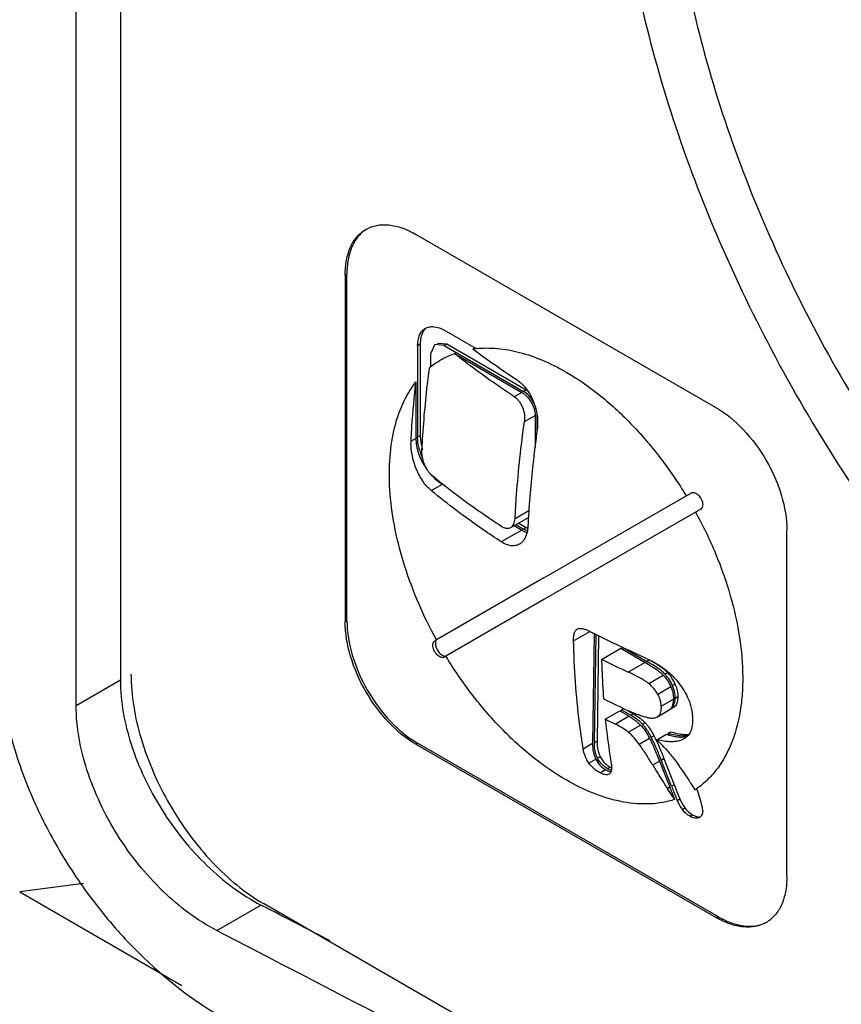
# Model space of a CAD drawing. Header units: millimetres. Extents: x 35 to 269, y 38 to 386.
# Tile 4 of 14: x 70 to 83, y 174 to 190. Entities that reach past the tile are written whole.
import ezdxf

# ---------------------------------------------------------------- set-up
doc = ezdxf.new("R2010")
doc.units = ezdxf.units.MM
doc.header["$LTSCALE"] = 27.53941
doc.layers.get('0').update_dxf_attribs({"linetype": 'CONTINUOUS'})

msp = doc.modelspace()

# ---------------------------------------------------------------- linework, layer by layer
at = {"color": 7, "linetype": 'Continuous'}
for p, q in [((71.821, 240.269), (71.821, 179.358)), ((71.114, 178.95), (71.114, 239.861)), ((81.36, 183.722), (76.552, 186.498)), ((75.42, 185.845), (75.448, 185.862)), ((75.42, 185.845), (75.42, 180.293)), ((75.448, 180.309), (75.448, 185.862)), ((77.525, 184.663), (77.004, 184.963)), ((76.58, 184.718), (76.622, 184.743)), ((76.58, 184.718), (76.58, 183.249)), ((76.622, 184.743), (76.622, 183.273)), ((76.854, 184.733), (76.792, 184.596)), ((77.004, 184.718), (76.854, 184.733)), ((76.896, 184.758), (77.046, 184.743)), ((77.004, 184.718), (77.046, 184.743)), ((77.004, 184.718), (78.277, 183.984)), ((77.046, 184.743), (78.319, 184.008)), ((76.792, 184.378), (76.792, 184.596)), ((77.168, 184.591), (78.249, 183.967)), ((76.552, 184.136), (76.552, 183.232)), ((78.319, 184.008), (78.277, 183.984)), ((78.249, 183.967), (78.128, 183.898)), ((78.29, 183.501), (78.461, 183.6)), ((78.461, 183.6), (78.461, 183.09)), ((78.489, 183.616), (78.489, 183.327)), ((76.552, 183.232), (76.475, 183.188)), ((76.622, 183.273), (76.58, 183.249)), ((76.798, 182.395), (76.976, 182.498)), ((76.976, 182.498), (77.02, 182.472)), ((78.603, 180.998), (80.963, 182.36)), ((78.072, 181.804), (78.355, 181.967)), ((78.362, 182.073), (78.14, 181.945)), ((81.113, 182.1), (78.603, 180.651)), ((78.124, 181.834), (78.249, 181.763)), ((78.153, 181.851), (78.277, 181.779)), ((78.192, 181.877), (78.319, 181.804)), ((78.319, 181.804), (78.277, 181.779)), ((78.249, 181.763), (77.92, 181.573)), ((82.491, 176.211), (82.491, 181.763)), ((78.603, 180.998), (76.882, 180.004)), ((78.603, 180.651), (77.032, 179.744)), ((75.448, 180.309), (75.42, 180.293)), ((79.076, 179.988), (79.339, 180.14)), ((79.135, 180.176), (79.136, 180.177)), ((79.408, 180.106), (79.381, 178.344)), ((79.41, 178.36), (79.436, 180.092)), ((79.478, 180.071), (79.452, 178.385)), ((76.855, 179.988), (76.882, 180.004)), ((79.525, 179.693), (79.831, 179.87)), ((79.831, 179.87), (80.221, 179.645)), ((79.859, 179.854), (79.859, 179.886)), ((79.859, 179.886), (80.249, 179.661)), ((77.032, 179.744), (77.005, 179.728)), ((80.221, 179.645), (79.951, 179.489)), ((80.292, 179.686), (80.249, 179.661)), ((80.279, 179.306), (80.512, 179.44)), ((80.54, 179.456), (80.582, 179.481)), ((71.821, 179.358), (71.114, 178.95)), ((80.66, 179.272), (80.703, 179.297)), ((80.423, 179.135), (80.632, 179.256)), ((80.481, 178.945), (80.674, 179.057)), ((80.702, 179.073), (80.745, 179.097)), ((79.585, 178.734), (79.816, 178.867)), ((79.816, 178.867), (79.964, 178.782)), ((79.843, 178.851), (79.844, 178.883)), ((79.844, 178.883), (79.886, 178.908)), ((79.844, 178.883), (79.992, 178.798)), ((79.936, 178.879), (80.034, 178.822)), ((80.034, 178.822), (79.992, 178.798)), ((80.418, 178.773), (80.605, 178.882)), ((80.429, 178.78), (80.615, 178.888)), ((80.615, 178.888), (80.605, 178.881)), ((80.634, 178.898), (80.644, 178.905)), ((80.686, 178.929), (80.676, 178.922)), ((80.676, 178.923), (80.686, 178.929)), ((79.964, 178.782), (79.746, 178.656)), ((80.178, 178.656), (80.22, 178.68)), ((80.418, 178.773), (80.429, 178.78)), ((79.953, 178.526), (80.149, 178.64)), ((80.407, 178.404), (80.562, 178.494)), ((80.59, 178.51), (80.633, 178.534)), ((76.552, 178.333), (76.58, 178.35)), ((76.552, 178.333), (81.36, 175.557)), ((81.388, 175.574), (76.58, 178.35)), ((79.381, 178.344), (79.232, 178.257)), ((79.452, 178.385), (79.41, 178.36)), ((80.127, 178.334), (80.293, 178.429)), ((80.321, 178.445), (80.363, 178.47)), ((80.851, 178.424), (80.844, 178.42)), ((79.323, 178.028), (79.434, 178.092)), ((79.462, 178.108), (79.504, 178.133)), ((80.343, 178.001), (80.452, 178.064)), ((80.452, 178.064), (80.617, 177.644)), ((80.48, 178.08), (80.523, 178.105)), ((80.645, 177.66), (80.48, 178.08)), ((80.523, 178.105), (80.687, 177.685)), ((79.5, 177.875), (79.589, 177.927)), ((79.617, 177.943), (79.66, 177.968)), ((79.65, 177.858), (79.647, 177.856)), ((80.617, 177.644), (80.579, 177.622)), ((80.687, 177.685), (80.645, 177.66)), ((80.736, 177.433), (80.779, 177.458)), ((80.818, 177.288), (80.86, 177.313)), ((80.938, 177.181), (80.98, 177.205)), ((81.043, 177.147), (81.086, 177.172)), ((71.23, 176.104), (70.209, 175.968)), ((70.209, 175.968), (72.805, 174.469)), ((73.365, 175.35), (74.072, 175.759)), ((74.093, 175.747), (74.072, 175.759)), ((74.094, 175.747), (74.072, 175.759)), ((106.144, 157.288), (74.112, 175.782)), ((81.388, 175.574), (81.36, 175.557))]:
    msp.add_line(p, q, dxfattribs=at)
for centre, radius, start, end in [((76.851, 184.838), 0.208, 127.0219, 135.2995), ((77.68, 183.115), 1.564, 95.7983, 97.8705), ((77.643, 183.309), 1.368, 128.5053, 129.9883), ((97.5, 180.726), 19.189, 172.0663, 172.9264), ((77.198, 183.273), 0.576, 180.0114, 181.9691), ((77.511, 183.31), 0.938, 196.825, 201.4827), ((77.562, 183.33), 0.993, 201.4597, 204.8081), ((77.484, 183.263), 0.923, 221.0616, 222.3925), ((77.467, 183.247), 0.9, 222.3935, 223.4306), ((84.255, 191.703), 11.729, 230.5668, 231.6622), ((84.415, 191.904), 11.986, 231.6581, 231.9015), ((78.589, 182.27), 0.538, 239.986, 242.6291), ((86.987, 195.142), 16.838, 243.0078, 243.25), ((87.31, 195.418), 17.547, 243.6601, 245.2035), ((78.751, 177.01), 3.087, 58.3916, 59.6161), ((79.104, 177.584), 2.414, 57.2875, 58.3706), ((80.055, 179.002), 0.664, 36.6059, 43.1376), ((80.317, 179.232), 0.364, 43.1259, 45.0856), ((80.098, 179.027), 0.664, 36.5446, 43.1383), ((80.091, 179.029), 0.62, 29.7938, 36.5838), ((80.109, 179.04), 0.598, 22.8828, 29.7673), ((80.134, 179.054), 0.619, 29.7266, 36.5214), ((80.152, 179.064), 0.598, 22.8824, 29.7), ((80.155, 179.065), 0.595, 18.8139, 22.8989), ((80.107, 179.039), 0.601, 19.697, 22.8877), ((87.255, 194.587), 17.33, 243.6269, 245.1431), ((80.574, 179.001), 0.119, 290.2003, 299.9339), ((80.558, 178.967), 0.0972, 306.0837, 308.6172), ((87.196, 194.075), 17.125, 243.6143, 244.2108), ((79.492, 177.929), 1.003, 55.4517, 60.0708), ((80.941, 179.644), 1.211, 251.7749, 254.3641), ((79.555, 177.651), 1.345, 38.0073, 39.6753), ((80.163, 178.349), 0.753, 179.1232, 180.1095), ((78.024, 177.274), 2.628, 24.3796, 25.3537), ((80.84, 178.791), 0.326, 278.3758, 282.7307), ((79.811, 178.279), 0.388, 217.3534, 228.5271), ((79.853, 178.303), 0.388, 217.7519, 228.904), ((79.853, 178.304), 0.387, 229.0029, 237.3559), ((79.781, 178.225), 0.326, 239.9218, 243.93), ((79.861, 178.317), 0.404, 237.3374, 240.0069), ((95.142, 186.998), 17.319, 211.2966, 212.7734), ((92.051, 182.088), 12.235, 201.2159, 201.6238), ((88.643, 180.734), 8.568, 201.6037, 202.1389), ((80.287, 178.722), 1.337, 303.1334, 304.5981), ((85.317, 179.375), 4.975, 202.081, 202.972), ((81.421, 177.724), 0.744, 203.0014, 215.864), ((81.463, 177.749), 0.744, 203.0014, 215.864), ((-112.991, -187.581), 408.666, 62.58348, 62.75521)]:
    msp.add_arc(centre, radius, start, end, dxfattribs=at)
for points, knots in [([(89.878, 176.268), (89.357, 176.568), (88.325, 177.258), (86.866, 178.486), (85.475, 179.916), (83.738, 182.063), (81.917, 185.035), (80.629, 188.242), (79.996, 190.827), (79.741, 192.681), (79.704, 194.444), (79.889, 196.082), (80.299, 197.565), (80.935, 198.859), (81.791, 199.93), (82.503, 200.473), (82.881, 200.69)], [0, 0, 0, 0, 0.062264, 0.128219, 0.197225, 0.268489, 0.413845, 0.55645, 0.624418, 0.689071, 0.749873, 0.806564, 0.859234, 0.908376, 0.954888, 1, 1, 1, 1]), ([(83.649, 199.967), (83.299, 199.797), (82.628, 199.357), (81.805, 198.44), (81.179, 197.295), (80.759, 195.95), (80.55, 194.437), (80.553, 192.787), (80.768, 191.035), (81.34, 188.572), (82.543, 185.501), (84.267, 182.648), (85.919, 180.585), (87.244, 179.213), (88.631, 178.039), (89.613, 177.381), (90.107, 177.096)], [0, 0, 0, 0, 0.042885, 0.087111, 0.134289, 0.185519, 0.241345, 0.301827, 0.366638, 0.435164, 0.579746, 0.727664, 0.800201, 0.870348, 0.937197, 1, 1, 1, 1]), ([(75.42, 185.845), (75.42, 185.926), (75.432, 186.08), (75.495, 186.292), (75.6, 186.464), (75.699, 186.547), (75.752, 186.578)], [0, 0, 0, 0, 0.289703, 0.54909, 0.782217, 1, 1, 1, 1]), ([(75.753, 186.578), (75.704, 186.545), (75.613, 186.461), (75.517, 186.292), (75.46, 186.087), (75.448, 185.939), (75.448, 185.862)], [0, 0, 0, 0, 0.217799, 0.451836, 0.71149, 1, 1, 1, 1]), ([(75.752, 186.578), (75.804, 186.608), (75.926, 186.652), (76.127, 186.657), (76.342, 186.605), (76.481, 186.539), (76.552, 186.498)], [0, 0, 0, 0, 0.217784, 0.450912, 0.710298, 1, 1, 1, 1]), ([(76.58, 184.718), (76.58, 184.776), (76.592, 184.86), (76.647, 184.951), (76.684, 184.982), (76.704, 184.993)], [0, 0, 0, 0, 0.547751, 0.781595, 1, 1, 1, 1]), ([(76.703, 184.984), (76.69, 184.971), (76.638, 184.901), (76.622, 184.81), (76.622, 184.743)], [0, 0, 0, 0, 0.221496, 1, 1, 1, 1]), ([(76.704, 184.993), (76.724, 185.004), (76.769, 185.021), (76.875, 185.024), (76.954, 184.992), (77.004, 184.963)], [0, 0, 0, 0, 0.218406, 0.452251, 1, 1, 1, 1]), ([(77.466, 184.664), (77.522, 184.621), (77.753, 184.45), (77.99, 184.287), (78.172, 184.168)], [0, 0, 0, 0, 0.246449, 1, 1, 1, 1]), ([(77.522, 184.671), (77.633, 184.682), (77.867, 184.681), (78.224, 184.615), (78.594, 184.486), (78.835, 184.364), (78.956, 184.294)], [0, 0, 0, 0, 0.223093, 0.462781, 0.721502, 1, 1, 1, 1]), ([(76.791, 184.38), (76.848, 184.425), (76.968, 184.506), (77.1, 184.566), (77.168, 184.591)], [0, 0, 0, 0, 0.499651, 1, 1, 1, 1]), ([(78.128, 183.898), (78.044, 183.953), (77.716, 184.173), (77.398, 184.408), (77.168, 184.591)], [0, 0, 0, 0, 0.254982, 1, 1, 1, 1]), ([(76.764, 184.357), (76.749, 184.246), (76.697, 183.809), (76.661, 183.369), (76.643, 183.04)], [0, 0, 0, 0, 0.253963, 1, 1, 1, 1]), ([(78.172, 184.168), (78.199, 184.15), (78.252, 184.106), (78.322, 184.026), (78.384, 183.932), (78.451, 183.791), (78.502, 183.603), (78.505, 183.448), (78.495, 183.375)], [0, 0, 0, 0, 0.110039, 0.229168, 0.355569, 0.486713, 0.751148, 1, 1, 1, 1]), ([(78.956, 184.294), (79.14, 184.188), (79.504, 183.935), (80.007, 183.473), (80.475, 182.928), (80.751, 182.523), (80.879, 182.312)], [0, 0, 0, 0, 0.228639, 0.474704, 0.733674, 1, 1, 1, 1]), ([(76.882, 180.004), (76.778, 180.193), (76.59, 180.577), (76.368, 181.168), (76.213, 181.755), (76.13, 182.324), (76.12, 182.859), (76.184, 183.349), (76.322, 183.779), (76.468, 184.029), (76.552, 184.136)], [0, 0, 0, 0, 0.148898, 0.294585, 0.434656, 0.567015, 0.690081, 0.802988, 0.905839, 1, 1, 1, 1]), ([(76.475, 183.188), (76.479, 183.266), (76.498, 183.583), (76.526, 183.899), (76.552, 184.136)], [0, 0, 0, 0, 0.247063, 1, 1, 1, 1]), ([(78.128, 183.898), (78.142, 183.889), (78.169, 183.867), (78.204, 183.827), (78.234, 183.78), (78.268, 183.709), (78.293, 183.616), (78.295, 183.538), (78.29, 183.501)], [0, 0, 0, 0, 0.110049, 0.229186, 0.355592, 0.486735, 0.751154, 1, 1, 1, 1]), ([(78.249, 183.967), (78.263, 183.959), (78.292, 183.939), (78.345, 183.889), (78.402, 183.811), (78.441, 183.723), (78.458, 183.652), (78.461, 183.617), (78.461, 183.6)], [0, 0, 0, 0, 0.11426, 0.237537, 0.499999, 0.762462, 0.885739, 1, 1, 1, 1]), ([(78.487, 183.654), (78.479, 183.721), (78.427, 183.848), (78.334, 183.951), (78.277, 183.984)], [0, 0, 0, 0, 0.50881, 1, 1, 1, 1]), ([(81.36, 183.722), (81.52, 183.63), (81.824, 183.374), (82.179, 182.889), (82.422, 182.339), (82.491, 181.948), (82.491, 181.763)], [0, 0, 0, 0, 0.23724, 0.499999, 0.762759, 1, 1, 1, 1]), ([(78.14, 181.945), (78.146, 182.073), (78.179, 182.593), (78.236, 183.112), (78.29, 183.501)], [0, 0, 0, 0, 0.245431, 1, 1, 1, 1]), ([(76.552, 183.232), (76.552, 183.194), (76.56, 183.113), (76.592, 182.992), (76.642, 182.871), (76.687, 182.793), (76.712, 182.756)], [0, 0, 0, 0, 0.227758, 0.475217, 0.735438, 1, 1, 1, 1]), ([(76.613, 183.039), (76.608, 183.057), (76.589, 183.125), (76.58, 183.197), (76.58, 183.249)], [0, 0, 0, 0, 0.26424, 1, 1, 1, 1]), ([(76.623, 183.254), (76.623, 183.246), (76.624, 183.215), (76.628, 183.184), (76.632, 183.161)], [0, 0, 0, 0, 0.242419, 1, 1, 1, 1]), ([(76.798, 182.395), (76.773, 182.415), (76.726, 182.461), (76.663, 182.544), (76.606, 182.639), (76.557, 182.744), (76.517, 182.856), (76.49, 182.969), (76.474, 183.08), (76.473, 183.153), (76.475, 183.188)], [0, 0, 0, 0, 0.106698, 0.22476, 0.351731, 0.484476, 0.619433, 0.752822, 0.880844, 1, 1, 1, 1]), ([(76.632, 183.161), (76.634, 183.152), (76.641, 183.114), (76.651, 183.077), (76.66, 183.049)], [0, 0, 0, 0, 0.244064, 1, 1, 1, 1]), ([(78.457, 183.089), (78.444, 182.982), (78.395, 182.559), (78.361, 182.135), (78.345, 181.818)], [0, 0, 0, 0, 0.253781, 1, 1, 1, 1]), ([(76.643, 183.04), (76.642, 183.023), (76.643, 182.987), (76.651, 182.931), (76.665, 182.874), (76.684, 182.819), (76.709, 182.766), (76.738, 182.718), (76.769, 182.677), (76.793, 182.654), (76.805, 182.644)], [0, 0, 0, 0, 0.119151, 0.247164, 0.380556, 0.515524, 0.648271, 0.775242, 0.893298, 1, 1, 1, 1]), ([(76.813, 182.629), (76.838, 182.602), (76.889, 182.555), (76.947, 182.514), (76.976, 182.498)], [0, 0, 0, 0, 0.51901, 1, 1, 1, 1]), ([(77.019, 182.472), (77.091, 182.415), (77.387, 182.189), (77.692, 181.976), (77.927, 181.822)], [0, 0, 0, 0, 0.245466, 1, 1, 1, 1]), ([(77.92, 181.573), (77.821, 181.638), (77.436, 181.897), (77.064, 182.175), (76.798, 182.395)], [0, 0, 0, 0, 0.255797, 1, 1, 1, 1]), ([(80.963, 182.36), (80.979, 182.369), (81.013, 182.367), (81.051, 182.346), (81.091, 182.31), (81.129, 182.251), (81.144, 182.196), (81.144, 182.169)], [0, 0, 0, 0, 0.183353, 0.301525, 0.436248, 0.728853, 1, 1, 1, 1]), ([(81.144, 182.169), (81.144, 182.155), (81.141, 182.128), (81.123, 182.106), (81.113, 182.1)], [0, 0, 0, 0, 0.550754, 1, 1, 1, 1]), ([(81.029, 182.052), (81.148, 181.836), (81.359, 181.398), (81.596, 180.724), (81.745, 180.06), (81.792, 179.522), (81.778, 179.117), (81.733, 178.753), (81.641, 178.413), (81.496, 178.115), (81.368, 177.921), (81.219, 177.755), (81.106, 177.662), (81.046, 177.621)], [0, 0, 0, 0, 0.154313, 0.304409, 0.44711, 0.579809, 0.641887, 0.700932, 0.809874, 0.86029, 0.908411, 0.954766, 1, 1, 1, 1]), ([(77.927, 181.822), (77.94, 181.814), (77.964, 181.801), (78.003, 181.79), (78.04, 181.791), (78.062, 181.799), (78.072, 181.804)], [0, 0, 0, 0, 0.288224, 0.545544, 0.778496, 1, 1, 1, 1]), ([(78.072, 181.804), (78.082, 181.81), (78.101, 181.826), (78.122, 181.859), (78.135, 181.899), (78.139, 181.929), (78.14, 181.945)], [0, 0, 0, 0, 0.214312, 0.447738, 0.708779, 1, 1, 1, 1]), ([(78.345, 181.818), (78.344, 181.811), (78.342, 181.782), (78.338, 181.753), (78.333, 181.732)], [0, 0, 0, 0, 0.258675, 1, 1, 1, 1]), ([(78.333, 181.732), (78.329, 181.71), (78.317, 181.669), (78.289, 181.614), (78.254, 181.569), (78.225, 181.546), (78.209, 181.537)], [0, 0, 0, 0, 0.280977, 0.538372, 0.77582, 1, 1, 1, 1]), ([(78.249, 181.763), (78.255, 181.759), (78.282, 181.744), (78.311, 181.732), (78.332, 181.724)], [0, 0, 0, 0, 0.259931, 1, 1, 1, 1]), ([(78.209, 181.537), (78.19, 181.526), (78.145, 181.51), (78.072, 181.509), (77.994, 181.53), (77.945, 181.557), (77.92, 181.573)], [0, 0, 0, 0, 0.221478, 0.454413, 0.711742, 1, 1, 1, 1]), ([(76.552, 178.333), (76.391, 178.426), (76.087, 178.682), (75.732, 179.167), (75.49, 179.716), (75.42, 180.107), (75.42, 180.293)], [0, 0, 0, 0, 0.23724, 0.499999, 0.762759, 1, 1, 1, 1]), ([(75.448, 180.309), (75.448, 180.124), (75.518, 179.733), (75.76, 179.183), (76.115, 178.698), (76.419, 178.442), (76.58, 178.35)], [0, 0, 0, 0, 0.237241, 0.500001, 0.76276, 1, 1, 1, 1]), ([(79.076, 179.988), (79.076, 180.008), (79.076, 180.045), (79.082, 180.091), (79.093, 180.123), (79.103, 180.145), (79.117, 180.163), (79.129, 180.173), (79.135, 180.176)], [0, 0, 0, 0, 0.281178, 0.544164, 0.666892, 0.782969, 0.893085, 1, 1, 1, 1]), ([(79.136, 180.177), (79.143, 180.181), (79.158, 180.186), (79.182, 180.189), (79.207, 180.187), (79.243, 180.18), (79.29, 180.164), (79.326, 180.147), (79.344, 180.138)], [0, 0, 0, 0, 0.102943, 0.211875, 0.32826, 0.451852, 0.71686, 1, 1, 1, 1]), ([(79.408, 180.106), (79.464, 180.078), (79.691, 179.965), (79.921, 179.857), (80.095, 179.778)], [0, 0, 0, 0, 0.24769, 1, 1, 1, 1]), ([(76.824, 179.919), (76.824, 179.934), (76.827, 179.96), (76.845, 179.982), (76.855, 179.988)], [0, 0, 0, 0, 0.550754, 1, 1, 1, 1]), ([(77.005, 179.728), (76.989, 179.719), (76.955, 179.721), (76.917, 179.742), (76.877, 179.778), (76.838, 179.837), (76.824, 179.893), (76.824, 179.919)], [0, 0, 0, 0, 0.183353, 0.301525, 0.436248, 0.728853, 1, 1, 1, 1]), ([(76.866, 179.944), (76.866, 179.921), (76.877, 179.874), (76.911, 179.812), (76.958, 179.765), (76.997, 179.747), (77.016, 179.746)], [0, 0, 0, 0, 0.253658, 0.532491, 0.792432, 1, 1, 1, 1]), ([(79.232, 178.257), (79.209, 178.396), (79.127, 178.97), (79.086, 179.55), (79.076, 179.988)], [0, 0, 0, 0, 0.242572, 1, 1, 1, 1]), ([(69.869, 179.864), (69.869, 179.287), (70.042, 178.391), (70.491, 177.257), (70.961, 176.407), (71.526, 175.613), (72.363, 174.701), (73.101, 174.139), (73.626, 173.868)], [0, 0, 0, 0, 0.235134, 0.363828, 0.496248, 0.629202, 0.759468, 1, 1, 1, 1]), ([(80.095, 179.778), (80.142, 179.757), (80.235, 179.714), (80.326, 179.667), (80.371, 179.642)], [0, 0, 0, 0, 0.493478, 1, 1, 1, 1]), ([(78.956, 177.762), (78.772, 177.868), (78.408, 178.121), (77.904, 178.583), (77.436, 179.128), (77.16, 179.532), (77.032, 179.744)], [0, 0, 0, 0, 0.228639, 0.474704, 0.733674, 1, 1, 1, 1]), ([(79.525, 179.693), (79.526, 179.64), (79.533, 179.429), (79.545, 179.219), (79.557, 179.061)], [0, 0, 0, 0, 0.252606, 1, 1, 1, 1]), ([(80.221, 179.645), (80.254, 179.626), (80.316, 179.589), (80.387, 179.542), (80.435, 179.507), (80.465, 179.484), (80.49, 179.462), (80.505, 179.447), (80.512, 179.44)], [0, 0, 0, 0, 0.326333, 0.601141, 0.719469, 0.825248, 0.918668, 1, 1, 1, 1]), ([(80.347, 179.603), (80.339, 179.607), (80.307, 179.627), (80.274, 179.647), (80.249, 179.661)], [0, 0, 0, 0, 0.235446, 1, 1, 1, 1]), ([(80.462, 179.524), (80.454, 179.53), (80.416, 179.558), (80.378, 179.583), (80.347, 179.603)], [0, 0, 0, 0, 0.223229, 1, 1, 1, 1]), ([(80.371, 179.642), (80.389, 179.632), (80.463, 179.589), (80.533, 179.54), (80.582, 179.499)], [0, 0, 0, 0, 0.243213, 1, 1, 1, 1]), ([(80.408, 179.615), (80.417, 179.609), (80.45, 179.588), (80.482, 179.566), (80.504, 179.549)], [0, 0, 0, 0, 0.273595, 1, 1, 1, 1]), ([(71.991, 179.456), (71.991, 179.108), (72.121, 178.375), (72.576, 177.344), (73.241, 176.435), (73.811, 175.956), (74.112, 175.782)], [0, 0, 0, 0, 0.237229, 0.500001, 0.762772, 1, 1, 1, 1]), ([(80.279, 179.306), (80.273, 179.311), (80.26, 179.322), (80.233, 179.341), (80.199, 179.363), (80.157, 179.386), (80.102, 179.416), (80.034, 179.451), (79.979, 179.477), (79.951, 179.489)], [0, 0, 0, 0, 0.06716, 0.133161, 0.262486, 0.389186, 0.513943, 0.759135, 1, 1, 1, 1]), ([(80.54, 179.456), (80.535, 179.462), (80.51, 179.486), (80.484, 179.508), (80.462, 179.524)], [0, 0, 0, 0, 0.212745, 1, 1, 1, 1]), ([(80.504, 179.549), (80.511, 179.543), (80.535, 179.525), (80.558, 179.505), (80.574, 179.49)], [0, 0, 0, 0, 0.281581, 1, 1, 1, 1]), ([(80.512, 179.44), (80.537, 179.413), (80.583, 179.355), (80.618, 179.29), (80.632, 179.256)], [0, 0, 0, 0, 0.502555, 1, 1, 1, 1]), ([(80.582, 179.499), (80.62, 179.467), (80.692, 179.398), (80.756, 179.322), (80.785, 179.282)], [0, 0, 0, 0, 0.497998, 1, 1, 1, 1]), ([(71.821, 179.358), (71.821, 179.012), (71.96, 178.28), (72.447, 177.263), (73.156, 176.377), (73.757, 175.921), (74.072, 175.759)], [0, 0, 0, 0, 0.235393, 0.496292, 0.759248, 1, 1, 1, 1]), ([(80.423, 179.135), (80.405, 179.168), (80.362, 179.229), (80.308, 179.282), (80.279, 179.306)], [0, 0, 0, 0, 0.499494, 1, 1, 1, 1]), ([(80.785, 179.282), (80.815, 179.242), (80.868, 179.16), (80.908, 179.072), (80.925, 179.027)], [0, 0, 0, 0, 0.51117, 1, 1, 1, 1]), ([(80.481, 178.945), (80.481, 178.961), (80.477, 178.992), (80.461, 179.057), (80.44, 179.105), (80.423, 179.135)], [0, 0, 0, 0, 0.2284, 0.472232, 1, 1, 1, 1]), ([(80.632, 179.256), (80.646, 179.224), (80.667, 179.158), (80.675, 179.09), (80.674, 179.057)], [0, 0, 0, 0, 0.513917, 1, 1, 1, 1]), ([(80.702, 179.073), (80.703, 179.087), (80.7, 179.144), (80.687, 179.2), (80.672, 179.241)], [0, 0, 0, 0, 0.24242, 1, 1, 1, 1]), ([(80.718, 179.257), (80.722, 179.244), (80.738, 179.192), (80.745, 179.138), (80.745, 179.097)], [0, 0, 0, 0, 0.2588, 1, 1, 1, 1]), ([(80.663, 178.968), (80.661, 178.96), (80.656, 178.944), (80.646, 178.923), (80.634, 178.905), (80.624, 178.895), (80.619, 178.891)], [0, 0, 0, 0, 0.283305, 0.540362, 0.776845, 1, 1, 1, 1]), ([(80.674, 179.057), (80.674, 179.041), (80.672, 179.011), (80.667, 178.981), (80.663, 178.968)], [0, 0, 0, 0, 0.535923, 1, 1, 1, 1]), ([(80.675, 178.942), (80.678, 178.946), (80.686, 178.963), (80.692, 178.983), (80.695, 178.998)], [0, 0, 0, 0, 0.229085, 1, 1, 1, 1]), ([(80.745, 179.097), (80.744, 179.078), (80.741, 179.019), (80.719, 178.953), (80.686, 178.929)], [0, 0, 0, 0, 0.322129, 1, 1, 1, 1]), ([(80.695, 178.998), (80.696, 179.003), (80.7, 179.028), (80.702, 179.053), (80.702, 179.073)], [0, 0, 0, 0, 0.228405, 1, 1, 1, 1]), ([(80.925, 179.027), (80.933, 179.005), (80.961, 178.922), (80.978, 178.835), (80.981, 178.77)], [0, 0, 0, 0, 0.264648, 1, 1, 1, 1]), ([(73.365, 175.35), (73.05, 175.513), (72.449, 175.968), (71.74, 176.855), (71.253, 177.872), (71.114, 178.603), (71.114, 178.95)], [0, 0, 0, 0, 0.240731, 0.503682, 0.764587, 1, 1, 1, 1]), ([(80.255, 178.761), (80.232, 178.766), (80.184, 178.779), (80.113, 178.803), (80.041, 178.831), (79.994, 178.852), (79.97, 178.863)], [0, 0, 0, 0, 0.239459, 0.487353, 0.741384, 1, 1, 1, 1]), ([(80.034, 178.822), (80.046, 178.815), (80.092, 178.788), (80.135, 178.757), (80.165, 178.732)], [0, 0, 0, 0, 0.261314, 1, 1, 1, 1]), ([(80.429, 178.78), (80.434, 178.784), (80.444, 178.793), (80.457, 178.81), (80.466, 178.828), (80.476, 178.857), (80.482, 178.896), (80.482, 178.929), (80.481, 178.945)], [0, 0, 0, 0, 0.111279, 0.224058, 0.340486, 0.461921, 0.720842, 1, 1, 1, 1]), ([(80.644, 178.905), (80.647, 178.907), (80.66, 178.917), (80.669, 178.931), (80.675, 178.942)], [0, 0, 0, 0, 0.239774, 1, 1, 1, 1]), ([(79.585, 178.734), (79.591, 178.674), (79.617, 178.438), (79.65, 178.202), (79.678, 178.027)], [0, 0, 0, 0, 0.253245, 1, 1, 1, 1]), ([(79.953, 178.526), (79.921, 178.553), (79.853, 178.6), (79.781, 178.638), (79.746, 178.656)], [0, 0, 0, 0, 0.516973, 1, 1, 1, 1]), ([(79.964, 178.782), (79.982, 178.771), (80.048, 178.73), (80.11, 178.681), (80.149, 178.64)], [0, 0, 0, 0, 0.267447, 1, 1, 1, 1]), ([(80.178, 178.656), (80.169, 178.665), (80.133, 178.701), (80.092, 178.733), (80.06, 178.755)], [0, 0, 0, 0, 0.239098, 1, 1, 1, 1]), ([(80.275, 178.527), (80.267, 178.539), (80.238, 178.585), (80.205, 178.628), (80.178, 178.656)], [0, 0, 0, 0, 0.275017, 1, 1, 1, 1]), ([(80.22, 178.68), (80.224, 178.676), (80.242, 178.657), (80.258, 178.637), (80.269, 178.622)], [0, 0, 0, 0, 0.237431, 1, 1, 1, 1]), ([(80.255, 178.761), (80.263, 178.76), (80.278, 178.757), (80.304, 178.754), (80.332, 178.752), (80.363, 178.754), (80.392, 178.761), (80.41, 178.769), (80.418, 178.773)], [0, 0, 0, 0, 0.138856, 0.274124, 0.469502, 0.655156, 0.831437, 1, 1, 1, 1]), ([(80.981, 178.77), (80.983, 178.74), (80.983, 178.682), (80.971, 178.597), (80.945, 178.522), (80.915, 178.48), (80.898, 178.462)], [0, 0, 0, 0, 0.276106, 0.534442, 0.774257, 1, 1, 1, 1]), ([(80.127, 178.334), (80.102, 178.368), (80.048, 178.437), (79.987, 178.499), (79.953, 178.526)], [0, 0, 0, 0, 0.500655, 1, 1, 1, 1]), ([(80.149, 178.64), (80.176, 178.612), (80.228, 178.544), (80.271, 178.47), (80.293, 178.429)], [0, 0, 0, 0, 0.452945, 1, 1, 1, 1]), ([(80.269, 178.622), (80.273, 178.616), (80.29, 178.593), (80.306, 178.57), (80.317, 178.551)], [0, 0, 0, 0, 0.238341, 1, 1, 1, 1]), ([(80.321, 178.445), (80.317, 178.452), (80.302, 178.48), (80.287, 178.507), (80.275, 178.527)], [0, 0, 0, 0, 0.26077, 1, 1, 1, 1]), ([(80.317, 178.551), (80.321, 178.545), (80.337, 178.518), (80.352, 178.491), (80.363, 178.47)], [0, 0, 0, 0, 0.239311, 1, 1, 1, 1]), ([(80.888, 178.469), (80.844, 178.462), (80.741, 178.466), (80.644, 178.492), (80.59, 178.51)], [0, 0, 0, 0, 0.443184, 1, 1, 1, 1]), ([(80.633, 178.534), (80.647, 178.53), (80.701, 178.513), (80.755, 178.5), (80.796, 178.495)], [0, 0, 0, 0, 0.271413, 1, 1, 1, 1]), ([(80.796, 178.495), (80.807, 178.493), (80.849, 178.489), (80.891, 178.488), (80.921, 178.492)], [0, 0, 0, 0, 0.270205, 1, 1, 1, 1]), ([(79.381, 178.344), (79.381, 178.298), (79.387, 178.211), (79.415, 178.128), (79.434, 178.092)], [0, 0, 0, 0, 0.52768, 1, 1, 1, 1]), ([(79.422, 178.223), (79.42, 178.232), (79.412, 178.274), (79.41, 178.315), (79.41, 178.347)], [0, 0, 0, 0, 0.239242, 1, 1, 1, 1]), ([(79.452, 178.385), (79.452, 178.361), (79.454, 178.275), (79.476, 178.188), (79.504, 178.133)], [0, 0, 0, 0, 0.273551, 1, 1, 1, 1]), ([(80.343, 178.001), (80.309, 178.057), (80.257, 178.141), (80.185, 178.252), (80.147, 178.306), (80.127, 178.334)], [0, 0, 0, 0, 0.494825, 0.745728, 1, 1, 1, 1]), ([(80.293, 178.429), (80.305, 178.405), (80.331, 178.352), (80.386, 178.231), (80.425, 178.133), (80.452, 178.064)], [0, 0, 0, 0, 0.205933, 0.441324, 1, 1, 1, 1]), ([(80.375, 178.334), (80.37, 178.344), (80.353, 178.382), (80.335, 178.419), (80.321, 178.445)], [0, 0, 0, 0, 0.268916, 1, 1, 1, 1]), ([(80.363, 178.47), (80.366, 178.464), (80.378, 178.441), (80.39, 178.418), (80.398, 178.4)], [0, 0, 0, 0, 0.237138, 1, 1, 1, 1]), ([(80.48, 178.08), (80.471, 178.104), (80.438, 178.189), (80.402, 178.274), (80.375, 178.334)], [0, 0, 0, 0, 0.275662, 1, 1, 1, 1]), ([(80.844, 178.42), (80.815, 178.403), (80.748, 178.379), (80.64, 178.37), (80.524, 178.379), (80.446, 178.395), (80.407, 178.404)], [0, 0, 0, 0, 0.224734, 0.4672, 0.726798, 1, 1, 1, 1]), ([(80.407, 178.404), (80.456, 178.36), (80.549, 178.265), (80.633, 178.162), (80.674, 178.11)], [0, 0, 0, 0, 0.50142, 1, 1, 1, 1]), ([(80.417, 178.359), (80.426, 178.34), (80.463, 178.256), (80.497, 178.171), (80.523, 178.105)], [0, 0, 0, 0, 0.224243, 1, 1, 1, 1]), ([(80.614, 178.478), (80.642, 178.47), (80.694, 178.458), (80.788, 178.445), (80.857, 178.449), (80.898, 178.461)], [0, 0, 0, 0, 0.294846, 0.557213, 1, 1, 1, 1]), ([(80.898, 178.462), (80.888, 178.451), (80.872, 178.438), (80.855, 178.427), (80.851, 178.424)], [0, 0, 0, 0, 0.748804, 1, 1, 1, 1]), ([(79.323, 178.028), (79.297, 178.065), (79.258, 178.139), (79.238, 178.22), (79.232, 178.257)], [0, 0, 0, 0, 0.539927, 1, 1, 1, 1]), ([(79.462, 178.108), (79.457, 178.117), (79.44, 178.154), (79.428, 178.193), (79.422, 178.223)], [0, 0, 0, 0, 0.243222, 1, 1, 1, 1]), ([(79.5, 177.875), (79.467, 177.893), (79.401, 177.937), (79.347, 177.995), (79.323, 178.028)], [0, 0, 0, 0, 0.47729, 1, 1, 1, 1]), ([(79.434, 178.092), (79.451, 178.058), (79.495, 177.994), (79.556, 177.946), (79.589, 177.927)], [0, 0, 0, 0, 0.500778, 1, 1, 1, 1]), ([(79.678, 178.027), (79.682, 178.004), (79.686, 177.97), (79.684, 177.926), (79.68, 177.906), (79.677, 177.896)], [0, 0, 0, 0, 0.536099, 0.778769, 1, 1, 1, 1]), ([(80.674, 178.11), (80.696, 178.081), (80.781, 177.967), (80.862, 177.849), (80.92, 177.759)], [0, 0, 0, 0, 0.253685, 1, 1, 1, 1]), ([(79.647, 177.856), (79.638, 177.851), (79.617, 177.844), (79.581, 177.845), (79.541, 177.856), (79.514, 177.868), (79.5, 177.875)], [0, 0, 0, 0, 0.197372, 0.42544, 0.6946, 1, 1, 1, 1]), ([(79.589, 177.927), (79.604, 177.918), (79.632, 177.904), (79.663, 177.897), (79.677, 177.896)], [0, 0, 0, 0, 0.546401, 1, 1, 1, 1]), ([(79.675, 177.918), (79.672, 177.918), (79.659, 177.922), (79.647, 177.928), (79.637, 177.932)], [0, 0, 0, 0, 0.235354, 1, 1, 1, 1]), ([(79.677, 177.896), (79.675, 177.889), (79.668, 177.874), (79.656, 177.862), (79.65, 177.858)], [0, 0, 0, 0, 0.51483, 1, 1, 1, 1]), ([(80.695, 177.448), (80.633, 177.428), (80.503, 177.396), (80.228, 177.366), (79.939, 177.389), (79.646, 177.458), (79.333, 177.564), (79.105, 177.676), (78.956, 177.762)], [0, 0, 0, 0, 0.107963, 0.219282, 0.455545, 0.582309, 0.71526, 1, 1, 1, 1]), ([(80.92, 177.759), (80.928, 177.746), (80.961, 177.694), (80.994, 177.641), (81.018, 177.602)], [0, 0, 0, 0, 0.251828, 1, 1, 1, 1]), ([(80.695, 177.448), (80.685, 177.463), (80.646, 177.52), (80.608, 177.578), (80.579, 177.622)], [0, 0, 0, 0, 0.250813, 1, 1, 1, 1]), ([(80.617, 177.644), (80.624, 177.625), (80.65, 177.559), (80.676, 177.494), (80.695, 177.448)], [0, 0, 0, 0, 0.294961, 1, 1, 1, 1]), ([(80.687, 177.685), (80.696, 177.661), (80.726, 177.585), (80.757, 177.51), (80.779, 177.458)], [0, 0, 0, 0, 0.307869, 1, 1, 1, 1]), ([(81.043, 177.627), (81.049, 177.611), (81.069, 177.553), (81.088, 177.493), (81.101, 177.45)], [0, 0, 0, 0, 0.267343, 1, 1, 1, 1]), ([(81.101, 177.45), (81.113, 177.409), (81.128, 177.355), (81.141, 177.29), (81.144, 177.267), (81.144, 177.257)], [0, 0, 0, 0, 0.64014, 0.854883, 1, 1, 1, 1]), ([(80.938, 177.181), (80.926, 177.188), (80.88, 177.217), (80.841, 177.256), (80.818, 177.288)], [0, 0, 0, 0, 0.255806, 1, 1, 1, 1]), ([(80.86, 177.313), (80.884, 177.28), (80.923, 177.241), (80.968, 177.212), (80.98, 177.205)], [0, 0, 0, 0, 0.744194, 1, 1, 1, 1]), ([(81.144, 177.257), (81.144, 177.242), (81.139, 177.214), (81.124, 177.189), (81.115, 177.178)], [0, 0, 0, 0, 0.521729, 1, 1, 1, 1]), ([(81.043, 177.147), (81.035, 177.147), (80.998, 177.151), (80.963, 177.166), (80.938, 177.181)], [0, 0, 0, 0, 0.218522, 1, 1, 1, 1]), ([(80.98, 177.205), (80.989, 177.2), (81.022, 177.183), (81.059, 177.172), (81.086, 177.172)], [0, 0, 0, 0, 0.29088, 1, 1, 1, 1]), ([(81.093, 177.159), (81.089, 177.157), (81.074, 177.15), (81.056, 177.147), (81.043, 177.147)], [0, 0, 0, 0, 0.239465, 1, 1, 1, 1]), ([(82.491, 176.211), (82.491, 176.129), (82.479, 175.975), (82.416, 175.763), (82.311, 175.592), (82.213, 175.509), (82.16, 175.478)], [0, 0, 0, 0, 0.289703, 0.54909, 0.782217, 1, 1, 1, 1]), ([(82.16, 175.478), (82.107, 175.448), (81.986, 175.404), (81.784, 175.399), (81.57, 175.45), (81.43, 175.517), (81.36, 175.557)], [0, 0, 0, 0, 0.217784, 0.450912, 0.710298, 1, 1, 1, 1]), ([(81.388, 175.574), (81.455, 175.535), (81.59, 175.471), (81.795, 175.418), (81.989, 175.417), (82.108, 175.453), (82.161, 175.48)], [0, 0, 0, 0, 0.288509, 0.548163, 0.7822, 1, 1, 1, 1]), ([(73.365, 175.35), (76.189, 173.896), (87.183, 168.073), (97.903, 161.728), (105.68, 156.694)], [0, 0, 0, 0, 0.255367, 1, 1, 1, 1])]:
    msp.add_open_spline(points, degree=3, knots=knots, dxfattribs=at)
for points in [[(78.319, 184.008), (78.328, 184.003), (78.336, 183.998), (78.344, 183.992)], [(78.336, 181.75), (78.316, 181.758), (78.296, 181.768), (78.277, 181.779)], [(76.87, 179.974), (76.867, 179.964), (76.866, 179.954), (76.866, 179.944)], [(80.165, 178.732), (80.184, 178.716), (80.203, 178.699), (80.22, 178.68)], [(79.503, 178.044), (79.487, 178.064), (79.474, 178.086), (79.462, 178.108)], [(79.504, 178.133), (79.516, 178.109), (79.531, 178.087), (79.547, 178.066)], [(79.617, 177.943), (79.595, 177.956), (79.574, 177.971), (79.554, 177.988)], [(79.66, 177.968), (79.67, 177.962), (79.681, 177.956), (79.692, 177.951)], [(81.115, 177.178), (81.109, 177.171), (81.101, 177.164), (81.093, 177.159)]]:
    msp.add_open_spline(points, degree=3, dxfattribs=at)

doc.saveas('drawing.dxf')
